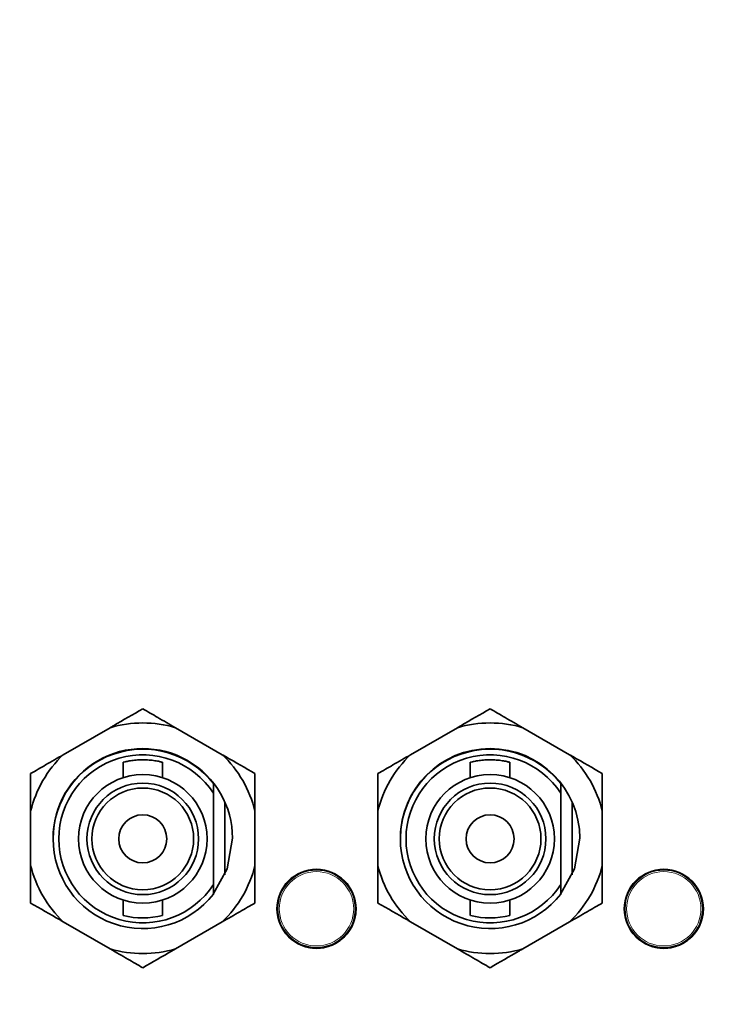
# Model space of a CAD drawing. Header units: millimetres. Extents: x 0 to 1118, y 0 to 864.
# Tile 42 of 86: x 590.43 to 596.58, y 197.84 to 206.55. Entities that reach past the tile are written whole.
import ezdxf

# ---------------------------------------------------------------- set-up
doc = ezdxf.new("R2010")
doc.units = ezdxf.units.MM
doc.layers.add('ALPHAREV', color=7, linetype='Continuous', lineweight=25)
doc.styles.add('SLDTEXTSTYLE0', font='TXT', dxfattribs={"width": 0.605})
doc.dimstyles.new('SLDDIMSTYLE2', dxfattribs={"dimtxt": 3.175, "dimasz": 4.572, "dimexe": 0, "dimexo": 0.0625, "dimgap": 0.79375, "dimtad": 0, "dimtih": 1, "dimtoh": 1, "dimdec": 1, "dimlfac": 4, "dimrnd": 1e-09, "dimzin": 12, "dimdsep": 46, "dimtxsty": 'SLDTEXTSTYLE0', "dimsah": 1, "dimcen": 0.09, "dimadec": 0, "dimazin": 3, "dimtfac": 1, "dimtofl": 0, "dimtmove": 0, "dimatfit": 3, "dimfxl": 1, "dimfrac": 2, "dimtolj": 1, "dimtzin": 12, "dimarcsym": 0})

# ---------------------------------------------------------------- blocks, each defined once
blk = doc.blocks.new('_D_11')
at = {"layer": 'ALPHAREV'}
for p, q in [((555.6911, 241.6675), (554.5997, 241.6675)), ((554.5997, 241.6675), (554.5997, 236.7948)), ((561.7545, 241.6675), (562.8459, 241.6675)), ((562.8459, 241.6675), (562.8459, 236.7948)), ((564.6643, 239.2312), (567.8393, 239.2312)), ((567.8393, 239.2312), (567.8393, 186.093)), ((554.5997, 236.7948), (555.6911, 236.7948)), ((562.8459, 236.7948), (561.7545, 236.7948)), ((572.8957, 186.093), (566.2391, 186.093)), ((567.8393, 132.068), (567.8393, 186.093)), ((672.5026, 132.068), (566.2391, 132.068))]:
    blk.add_line(p, q, dxfattribs=at)
for points in [[(567.8393, 186.093), (567.0773, 181.521), (568.6013, 181.521)], [(567.8393, 132.068), (568.6013, 136.64), (567.0773, 136.64)]]:
    blk.add_solid(points, dxfattribs=at)
at = {"layer": 'ALPHAREV', "char_height": 3.175, "attachment_point": 1, "style": 'SLDTEXTSTYLE0'}
for s, insert in [('216.1', (542.5942, 240.8876)), ('8.5', (555.6911, 240.8876))]:
    blk.add_mtext(s, dxfattribs=dict(at, insert=insert))

msp = doc.modelspace()

# ---------------------------------------------------------------- linework, layer by layer
at = {"color": 7, "linetype": 'Continuous', "lineweight": 35}
for p, q in [((591.230603, 200.285721), (590.815813, 200.046241)), ((592.222791, 200.046241), (591.808, 200.285721)), ((594.303103, 200.285721), (593.888313, 200.046241)), ((595.295291, 200.046241), (594.8805, 200.285721)), ((591.344302, 199.98009), (591.344302, 199.842879)), ((591.694302, 199.842879), (591.694302, 199.979494)), ((594.416802, 199.98009), (594.416802, 199.842879)), ((594.766802, 199.842879), (594.766802, 199.979494)), ((592.144302, 199.704883), (592.144302, 199.791021)), ((595.216802, 199.704883), (595.216802, 199.791021)), ((592.144302, 198.89856), (592.144302, 199.704883)), ((595.216802, 198.89856), (595.216802, 199.704883)), ((590.527114, 199.546201), (590.527114, 199.067242)), ((592.244302, 198.98359), (592.244302, 199.629853)), ((592.511489, 199.067242), (592.511489, 199.546201)), ((593.599614, 199.546201), (593.599614, 199.067242)), ((595.316802, 198.98359), (595.316802, 199.629853)), ((595.583989, 199.067242), (595.583989, 199.546201)), ((592.144302, 198.812422), (592.144302, 198.89856)), ((595.216802, 198.812422), (595.216802, 198.89856)), ((591.344302, 198.760564), (591.344302, 198.623354)), ((591.694302, 198.62395), (591.694302, 198.760564)), ((594.416802, 198.760564), (594.416802, 198.623354)), ((594.766802, 198.62395), (594.766802, 198.760564)), ((590.815813, 198.567202), (591.230603, 198.327722)), ((591.808, 198.327722), (592.222791, 198.567202)), ((593.888313, 198.567202), (594.303103, 198.327722)), ((594.8805, 198.327722), (595.295291, 198.567202))]:
    msp.add_line(p, q, dxfattribs=at)
at = {"color": 7, "linetype": 'Continuous', "lineweight": 18}
for p, q in [((592.844725, 198.961813), (592.844855, 198.961642)), ((592.864966, 198.976034), (592.866277, 198.971643)), ((592.900545, 198.991428), (592.897398, 198.994759)), ((592.919917, 199.00498), (592.919833, 199.005177)), ((595.917225, 198.961813), (595.917355, 198.961642)), ((595.937466, 198.976034), (595.938777, 198.971643)), ((595.973045, 198.991428), (595.969898, 198.994759)), ((595.992417, 199.00498), (595.992333, 199.005177)), ((593.40543, 198.701446), (593.400971, 198.702507)), ((593.403022, 198.726059), (593.403234, 198.726085)), ((596.47793, 198.701446), (596.473471, 198.702507)), ((596.475522, 198.726059), (596.475734, 198.726085)), ((593.400971, 198.662937), (593.40543, 198.663997)), ((593.403022, 198.639385), (593.403234, 198.639358)), ((596.473471, 198.662937), (596.47793, 198.663997)), ((596.475522, 198.639385), (596.475734, 198.639358)), ((592.844725, 198.40363), (592.844855, 198.403801)), ((592.866277, 198.393801), (592.864966, 198.389409)), ((592.897398, 198.370685), (592.900545, 198.374016)), ((592.919833, 198.360266), (592.919917, 198.360464)), ((595.917225, 198.40363), (595.917355, 198.403801)), ((595.938777, 198.393801), (595.937466, 198.389409)), ((595.969898, 198.370685), (595.973045, 198.374016)), ((595.992333, 198.360266), (595.992417, 198.360464))]:
    msp.add_line(p, q, dxfattribs=at)
at = {"color": 7, "linetype": 'Continuous', "lineweight": 35, "flags": 128}
for points in [[(592.140792, 198.812972), (592.265183, 199.035243), (592.313052, 199.306722)], [(595.213292, 198.812972), (595.337683, 199.035243), (595.385552, 199.306722)]]:
    msp.add_lwpolyline(points, dxfattribs=at)
at = {"color": 7, "linetype": 'Continuous', "lineweight": 18, "flags": 128}
for points in [[(592.846535, 198.963173), (592.846243, 198.962865), (592.844855, 198.961642)], [(592.919917, 199.00498), (592.918165, 199.004389), (592.917751, 199.00429)], [(595.919035, 198.963173), (595.918743, 198.962865), (595.917355, 198.961642)], [(595.992417, 199.00498), (595.990665, 199.004389), (595.990251, 199.00429)], [(593.403022, 198.726059), (593.403386, 198.724246), (593.403508, 198.723839)], [(596.475522, 198.726059), (596.475886, 198.724246), (596.476008, 198.723839)], [(593.403022, 198.639385), (593.403386, 198.641198), (593.403508, 198.641605)], [(596.475522, 198.639385), (596.475886, 198.641198), (596.476008, 198.641605)], [(592.846535, 198.40227), (592.846243, 198.402579), (592.844855, 198.403801)], [(592.917751, 198.361153), (592.918165, 198.361055), (592.919917, 198.360464)], [(595.919035, 198.40227), (595.918743, 198.402579), (595.917355, 198.403801)], [(595.990251, 198.361153), (595.990665, 198.361055), (595.992417, 198.360464)]]:
    msp.add_lwpolyline(points, dxfattribs=at)
at = {"color": 7, "linetype": 'Continuous', "lineweight": 35}
for centre, radius in [((591.519302, 199.301722), 0.56875), ((594.591802, 199.301722), 0.56875), ((591.519302, 199.301722), 0.49375), ((591.519302, 199.301722), 0.45), ((594.591802, 199.301722), 0.49375), ((594.591802, 199.301722), 0.45), ((591.519302, 199.301722), 0.2125), ((594.591802, 199.301722), 0.2125), ((593.055931, 198.682722), 0.35), ((596.128431, 198.682722), 0.35)]:
    msp.add_circle(centre, radius, dxfattribs=at)
at = {"color": 7, "linetype": 'Continuous', "lineweight": 18}
for centre, radius in [((593.055931, 198.682722), 0.341487), ((596.128431, 198.682722), 0.341487), ((593.055931, 198.682722), 0.328989), ((596.128431, 198.682722), 0.328989)]:
    msp.add_circle(centre, radius, dxfattribs=at)
at = {"color": 7, "linetype": 'Continuous', "lineweight": 35}
for centre, radius, start, end in [((591.519302, 199.306722), 1.020679, 73.5696747, 106.4303253), ((594.591802, 199.306722), 1.020679, 73.5696747, 106.4303253), ((591.519302, 199.306722), 0.79375, 0, 180.1805085), ((591.519302, 199.301722), 0.79375, 38.0566566, 321.9433434), ((594.591802, 199.306722), 0.79375, 0, 179.9658065), ((594.591802, 199.301722), 0.79375, 38.0566566, 321.9433434), ((591.519302, 199.306722), 1.020679, 133.5696747, 166.4303253), ((591.519302, 199.301722), 0.74375, 32.8243684, 327.1756316), ((591.519302, 199.306722), 1.020679, 13.5696747, 46.4303253), ((594.591802, 199.306722), 1.020679, 133.5696747, 166.4303253), ((594.591802, 199.301722), 0.74375, 32.8243684, 327.1756316), ((594.591802, 199.306722), 1.020679, 13.5696747, 46.4303253), ((591.519302, 199.306722), 1.020679, 193.5696747, 226.4303253), ((591.519302, 199.306722), 1.020679, 313.5696747, 346.4303253), ((594.591802, 199.306722), 1.020679, 193.5696747, 226.4303253), ((594.591802, 199.306722), 1.020679, 313.5696747, 346.4303253), ((591.519303, 199.301708), 0.699987, 255.7187704, 284.4776899), ((593.055931, 198.682722), 0.349786, 247.1170043, 352.8829957), ((594.591803, 199.301708), 0.699987, 255.7187704, 284.4776899), ((596.128431, 198.682722), 0.349786, 247.1170043, 352.8829957), ((591.519302, 199.306722), 1.020679, 253.5696747, 286.4303253), ((594.591802, 199.306722), 1.020679, 253.5696747, 286.4303253)]:
    msp.add_arc(centre, radius, start, end, dxfattribs=at)
at = {"color": 7, "linetype": 'Continuous', "lineweight": 18}
for centre, radius, start, end in [((593.055931, 198.682722), 0.349786, 7.1170043, 112.8829957), ((596.128431, 198.682722), 0.349786, 7.1170043, 112.8829957), ((593.055931, 198.682722), 0.349786, 127.1170043, 232.8829957), ((592.4396, 197.839996), 1.192612, 69.8273798, 70.1350161), ((592.843426, 198.969494), 0.012502, 306.5518882, 2.0550595), ((592.868697, 198.973161), 0.002857, 212.0945949, 250.8518264), ((592.898021, 198.990091), 0.002857, 349.1481736, 27.9054051), ((592.913832, 199.010143), 0.012502, 237.9451101, 293.4479513), ((596.128431, 198.682722), 0.349786, 127.1170043, 232.8829957), ((595.5121, 197.839996), 1.192612, 69.8273798, 70.1350161), ((595.915926, 198.969494), 0.012502, 306.5518882, 2.0550231), ((595.941197, 198.973161), 0.002857, 212.0945949, 250.8518264), ((595.970521, 198.990091), 0.002857, 349.1481736, 27.9054051), ((595.986332, 199.010143), 0.012502, 237.9449283, 293.4479513), ((592.634275, 199.637843), 1.192612, 309.8273798, 310.1350161), ((593.410536, 198.723371), 0.012502, 186.5520487, 242.0549404), ((593.401076, 198.699652), 0.002857, 92.0945949, 130.8518264), ((595.706775, 199.637843), 1.192612, 309.8273798, 310.1350161), ((596.483036, 198.723371), 0.012502, 186.5520487, 242.0550075), ((596.473576, 198.699652), 0.002857, 92.0945949, 130.8518264), ((593.410536, 198.642073), 0.012502, 117.9450009, 173.4479513), ((593.401076, 198.665792), 0.002857, 229.1481736, 267.9054051), ((596.483036, 198.642073), 0.012502, 117.9450566, 173.4479513), ((596.473576, 198.665792), 0.002857, 229.1481736, 267.9054051), ((592.437996, 199.529849), 1.197297, 289.8655858, 290.1720184), ((592.843426, 198.39595), 0.012502, 357.9449781, 53.4481118), ((592.898021, 198.375353), 0.002857, 332.0945949, 10.8518264), ((592.913832, 198.355301), 0.012502, 66.5518882, 122.0552009), ((595.510496, 199.529849), 1.197297, 289.8655858, 290.1720184), ((595.915926, 198.39595), 0.012502, 357.9449094, 53.4481118), ((595.970521, 198.375353), 0.002857, 332.0945949, 10.8518264), ((595.986332, 198.355301), 0.012502, 66.5518882, 122.0550973)]:
    msp.add_arc(centre, radius, start, end, dxfattribs=at)
for centre, major_axis, start_param, end_param in [((593.056259, 198.682154), (-0.173131, 0.299872), 6.22599167, 6.34037895), ((596.128759, 198.682154), (-0.173131, 0.299872), 6.22599167, 6.34037895), ((593.055275, 198.682722), (0.346262, 0), 6.22599167, 6.34037895), ((596.127775, 198.682722), (0.346262, 0), 6.22599167, 6.34037895), ((593.056259, 198.68329), (0.173131, 0.299872), 3.08439901, 3.19878629), ((596.128759, 198.68329), (0.173131, 0.299872), 3.08439901, 3.19878629)]:
    msp.add_ellipse(centre, major_axis=major_axis, ratio=0.99957796, start_param=start_param, end_param=end_param, dxfattribs=at)
at = {"color": 7, "linetype": 'Continuous', "lineweight": 35}
for points, knots in [([(591.519302, 200.452401), (591.434175, 200.403253), (591.340089, 200.348933), (591.240122, 200.291216), (591.230603, 200.285721)], [0, 0, 0, 0, 0.90478816, 1, 1, 1, 1]), ([(591.808, 200.285721), (591.75543, 200.316073), (591.656101, 200.37342), (591.563087, 200.427122), (591.519302, 200.452401)], [0, 0, 0, 0, 0.52925771, 1, 1, 1, 1]), ([(594.591802, 200.452401), (594.506675, 200.403253), (594.412589, 200.348933), (594.312622, 200.291216), (594.303103, 200.285721)], [0, 0, 0, 0, 0.90478816, 1, 1, 1, 1]), ([(594.8805, 200.285721), (594.82793, 200.316073), (594.728601, 200.37342), (594.635587, 200.427122), (594.591802, 200.452401)], [0, 0, 0, 0, 0.52925771, 1, 1, 1, 1]), ([(590.815813, 200.046241), (590.763242, 200.01589), (590.663913, 199.958542), (590.5709, 199.904841), (590.527114, 199.879561)], [0, 0, 0, 0, 0.52925771, 1, 1, 1, 1]), ([(591.694302, 199.979494), (591.692429, 199.979992), (591.688685, 199.980987), (591.659574, 199.987861), (591.616219, 199.995591), (591.561127, 200.001301), (591.501693, 200.00232), (591.445116, 199.998468), (591.396279, 199.991269), (591.3615, 199.983906), (591.344052, 199.979432), (591.34606, 199.979944), (591.346629, 199.98009)], [0, 0, 0, 0, 0.10508727, 0.21009363, 0.3171858, 0.42574159, 0.53208134, 0.6360812, 0.74104564, 0.84884555, 0.95713337, 1, 1, 1, 1]), ([(592.511489, 199.879561), (592.426362, 199.92871), (592.332277, 199.98303), (592.232309, 200.040746), (592.222791, 200.046241)], [0, 0, 0, 0, 0.90478816, 1, 1, 1, 1]), ([(593.888313, 200.046241), (593.835742, 200.01589), (593.736413, 199.958542), (593.6434, 199.904841), (593.599614, 199.879561)], [0, 0, 0, 0, 0.52925771, 1, 1, 1, 1]), ([(594.766802, 199.979494), (594.764929, 199.979992), (594.761185, 199.980987), (594.732074, 199.987861), (594.688719, 199.995591), (594.633627, 200.001301), (594.574193, 200.00232), (594.517616, 199.998468), (594.468779, 199.991269), (594.434, 199.983906), (594.416552, 199.979432), (594.41856, 199.979944), (594.419129, 199.98009)], [0, 0, 0, 0, 0.10508727, 0.21009363, 0.3171858, 0.42574159, 0.53208134, 0.6360812, 0.74104564, 0.84884555, 0.95713337, 1, 1, 1, 1]), ([(595.583989, 199.879561), (595.498862, 199.92871), (595.404777, 199.98303), (595.304809, 200.040746), (595.295291, 200.046241)], [0, 0, 0, 0, 0.90478816, 1, 1, 1, 1]), ([(590.527114, 199.879561), (590.527114, 199.862228), (590.527114, 199.755662), (590.527114, 199.64166), (590.527114, 199.546201)], [0, 0, 0, 0, 0.16265967, 1, 1, 1, 1]), ([(592.511489, 199.546201), (592.511489, 199.55788), (592.511489, 199.673306), (592.511489, 199.781929), (592.511489, 199.879561)], [0, 0, 0, 0, 0.10118139, 1, 1, 1, 1]), ([(593.599614, 199.879561), (593.599614, 199.862228), (593.599614, 199.755662), (593.599614, 199.64166), (593.599614, 199.546201)], [0, 0, 0, 0, 0.16265967, 1, 1, 1, 1]), ([(595.583989, 199.546201), (595.583989, 199.55788), (595.583989, 199.673306), (595.583989, 199.781929), (595.583989, 199.879561)], [0, 0, 0, 0, 0.10118139, 1, 1, 1, 1]), ([(590.527114, 199.067242), (590.527114, 199.055563), (590.527114, 198.940138), (590.527114, 198.831514), (590.527114, 198.733882)], [0, 0, 0, 0, 0.10118139, 1, 1, 1, 1]), ([(592.511489, 198.733882), (592.511489, 198.751216), (592.511489, 198.857781), (592.511489, 198.971783), (592.511489, 199.067242)], [0, 0, 0, 0, 0.16265967, 1, 1, 1, 1]), ([(593.599614, 199.067242), (593.599614, 199.055563), (593.599614, 198.940138), (593.599614, 198.831514), (593.599614, 198.733882)], [0, 0, 0, 0, 0.10118139, 1, 1, 1, 1]), ([(595.583989, 198.733882), (595.583989, 198.751216), (595.583989, 198.857781), (595.583989, 198.971783), (595.583989, 199.067242)], [0, 0, 0, 0, 0.16265967, 1, 1, 1, 1]), ([(590.527114, 198.733882), (590.612241, 198.684734), (590.706327, 198.630414), (590.806295, 198.572697), (590.815813, 198.567202)], [0, 0, 0, 0, 0.90478816, 1, 1, 1, 1]), ([(592.222791, 198.567202), (592.275362, 198.597554), (592.374691, 198.654901), (592.467704, 198.708603), (592.511489, 198.733882)], [0, 0, 0, 0, 0.52925771, 1, 1, 1, 1]), ([(593.599614, 198.733882), (593.684741, 198.684734), (593.778827, 198.630414), (593.878795, 198.572697), (593.888313, 198.567202)], [0, 0, 0, 0, 0.90478816, 1, 1, 1, 1]), ([(595.295291, 198.567202), (595.347862, 198.597554), (595.447191, 198.654901), (595.540204, 198.708603), (595.583989, 198.733882)], [0, 0, 0, 0, 0.52925771, 1, 1, 1, 1]), ([(591.230603, 198.327722), (591.283174, 198.297371), (591.382503, 198.240023), (591.475516, 198.186322), (591.519302, 198.161042)], [0, 0, 0, 0, 0.52925771, 1, 1, 1, 1]), ([(591.519302, 198.161042), (591.604429, 198.21019), (591.698514, 198.264511), (591.798482, 198.322227), (591.808, 198.327722)], [0, 0, 0, 0, 0.90478816, 1, 1, 1, 1]), ([(594.303103, 198.327722), (594.355674, 198.297371), (594.455003, 198.240023), (594.548016, 198.186322), (594.591802, 198.161042)], [0, 0, 0, 0, 0.52925771, 1, 1, 1, 1]), ([(594.591802, 198.161042), (594.676929, 198.21019), (594.771014, 198.264511), (594.870982, 198.322227), (594.8805, 198.327722)], [0, 0, 0, 0, 0.90478816, 1, 1, 1, 1])]:
    msp.add_open_spline(points, degree=3, knots=knots, dxfattribs=at)
at = {"color": 7, "linetype": 'Continuous', "lineweight": 18}
for points, knots in [([(592.86776, 198.970462), (592.866408, 198.96957), (592.863696, 198.96778), (592.859757, 198.965134), (592.85586, 198.962504), (592.851965, 198.959913), (592.851001, 198.959406), (592.850872, 198.95945), (592.850871, 198.95945)], [0, 0, 0, 0, 0.10620293, 0.213089, 0.34930681, 0.57263126, 0.99727819, 1, 1, 1, 1]), ([(592.904993, 199.001301), (592.905798, 199.000174), (592.906917, 198.998608), (592.9065, 198.995981), (592.905537, 198.994426), (592.904095, 198.993249), (592.903188, 198.992653), (592.902208, 198.992121), (592.901269, 198.991703), (592.900738, 198.991501), (592.900545, 198.991428)], [0, 0, 0, 0, 0.48167401, 0.66959557, 0.83404935, 0.88038392, 0.91146264, 0.94874432, 0.98143869, 1, 1, 1, 1]), ([(592.918807, 198.998673), (592.918481, 198.998413), (592.918016, 198.998044), (592.914161, 198.996121), (592.910426, 198.994301), (592.905987, 198.992127), (592.902872, 198.990581), (592.901171, 198.989726), (592.900826, 198.989553)], [0, 0, 0, 0, 0.41802586, 0.59481536, 0.77169516, 0.87316134, 0.97427611, 1, 1, 1, 1]), ([(595.94026, 198.970462), (595.938908, 198.96957), (595.936196, 198.96778), (595.932257, 198.965134), (595.92836, 198.962504), (595.924465, 198.959913), (595.923501, 198.959406), (595.923372, 198.95945), (595.923371, 198.95945)], [0, 0, 0, 0, 0.10620293, 0.213089, 0.34930681, 0.57263126, 0.99727819, 1, 1, 1, 1]), ([(595.977493, 199.001301), (595.978298, 199.000174), (595.979417, 198.998608), (595.979, 198.995981), (595.978037, 198.994426), (595.976595, 198.993249), (595.975688, 198.992653), (595.974708, 198.992121), (595.973769, 198.991703), (595.973238, 198.991501), (595.973045, 198.991428)], [0, 0, 0, 0, 0.48167401, 0.66959557, 0.83404935, 0.88038392, 0.91146264, 0.94874432, 0.98143869, 1, 1, 1, 1]), ([(595.991307, 198.998673), (595.990981, 198.998413), (595.990516, 198.998044), (595.986661, 198.996121), (595.982926, 198.994301), (595.978487, 198.992127), (595.975372, 198.990581), (595.973671, 198.989726), (595.973326, 198.989553)], [0, 0, 0, 0, 0.41802586, 0.59481536, 0.77169516, 0.87316134, 0.97427611, 1, 1, 1, 1]), ([(593.399207, 198.663631), (593.399528, 198.671986), (593.400018, 198.684731), (593.399415, 198.697437), (593.399207, 198.701813)], [0, 0, 0, 0, 0.65562296, 1, 1, 1, 1]), ([(596.471707, 198.663631), (596.472028, 198.671986), (596.472518, 198.684731), (596.471915, 198.697437), (596.471707, 198.701813)], [0, 0, 0, 0, 0.65562296, 1, 1, 1, 1]), ([(593.398115, 198.643499), (593.398053, 198.643912), (593.397966, 198.644498), (593.398228, 198.648799), (593.398519, 198.652943), (593.398856, 198.657875), (593.399075, 198.661345), (593.399185, 198.663245), (593.399207, 198.663631)], [0, 0, 0, 0, 0.418025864, 0.594815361, 0.771695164, 0.873161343, 0.974276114, 1, 1, 1, 1]), ([(596.470615, 198.643499), (596.470553, 198.643912), (596.470466, 198.644498), (596.470728, 198.648799), (596.471019, 198.652943), (596.471356, 198.657875), (596.471575, 198.661345), (596.471685, 198.663245), (596.471707, 198.663631)], [0, 0, 0, 0, 0.418025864, 0.594815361, 0.771695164, 0.873161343, 0.974276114, 1, 1, 1, 1]), ([(592.855503, 198.392716), (592.856076, 198.393976), (592.856872, 198.395728), (592.859356, 198.396681), (592.861185, 198.396624), (592.862925, 198.395964), (592.863894, 198.395477), (592.864845, 198.394894), (592.865676, 198.39429), (592.866117, 198.393931), (592.866277, 198.393801)], [0, 0, 0, 0, 0.48167401, 0.66959557, 0.83404935, 0.88038392, 0.91146264, 0.94874432, 0.98143869, 1, 1, 1, 1]), ([(592.86776, 198.394982), (592.874836, 198.390526), (592.885628, 198.383729), (592.896933, 198.377899), (592.900826, 198.375891)], [0, 0, 0, 0, 0.65562296, 1, 1, 1, 1]), ([(592.900826, 198.375891), (592.902275, 198.375166), (592.905181, 198.373711), (592.909442, 198.371623), (592.913668, 198.369564), (592.917859, 198.367486), (592.918781, 198.366905), (592.918807, 198.366771), (592.918807, 198.36677)], [0, 0, 0, 0, 0.10620293, 0.213089, 0.34930681, 0.57263126, 0.99727819, 1, 1, 1, 1]), ([(595.928003, 198.392716), (595.928576, 198.393976), (595.929372, 198.395728), (595.931856, 198.396681), (595.933685, 198.396624), (595.935425, 198.395964), (595.936394, 198.395477), (595.937345, 198.394894), (595.938176, 198.39429), (595.938617, 198.393931), (595.938777, 198.393801)], [0, 0, 0, 0, 0.48167401, 0.66959557, 0.83404935, 0.88038392, 0.91146264, 0.94874432, 0.98143869, 1, 1, 1, 1]), ([(595.94026, 198.394982), (595.947336, 198.390526), (595.958128, 198.383729), (595.969433, 198.377899), (595.973326, 198.375891)], [0, 0, 0, 0, 0.65562296, 1, 1, 1, 1]), ([(595.973326, 198.375891), (595.974775, 198.375166), (595.977681, 198.373711), (595.981942, 198.371623), (595.986168, 198.369564), (595.990359, 198.367486), (595.991281, 198.366905), (595.991307, 198.366771), (595.991307, 198.36677)], [0, 0, 0, 0, 0.10620293, 0.213089, 0.34930681, 0.57263126, 0.99727819, 1, 1, 1, 1])]:
    msp.add_open_spline(points, degree=3, knots=knots, dxfattribs=at)

# ---------------------------------------------------------------- dimensions: what is measured, and where the dimension line sits
at = {"layer": 'ALPHAREV'}
dim = msp.add_linear_dim(base=(567.839254, 186.092972), p1=(674.102833, 132.067972), p2=(574.495931, 186.092972), angle=90, dimstyle='SLDDIMSTYLE2', dxfattribs=at)
dim.commit()
dim.dimension.update_dxf_attribs({"geometry": '_D_11', "text_midpoint": (567.839254, 239.231175), "dimtype": 160})

doc.saveas('drawing.dxf')
